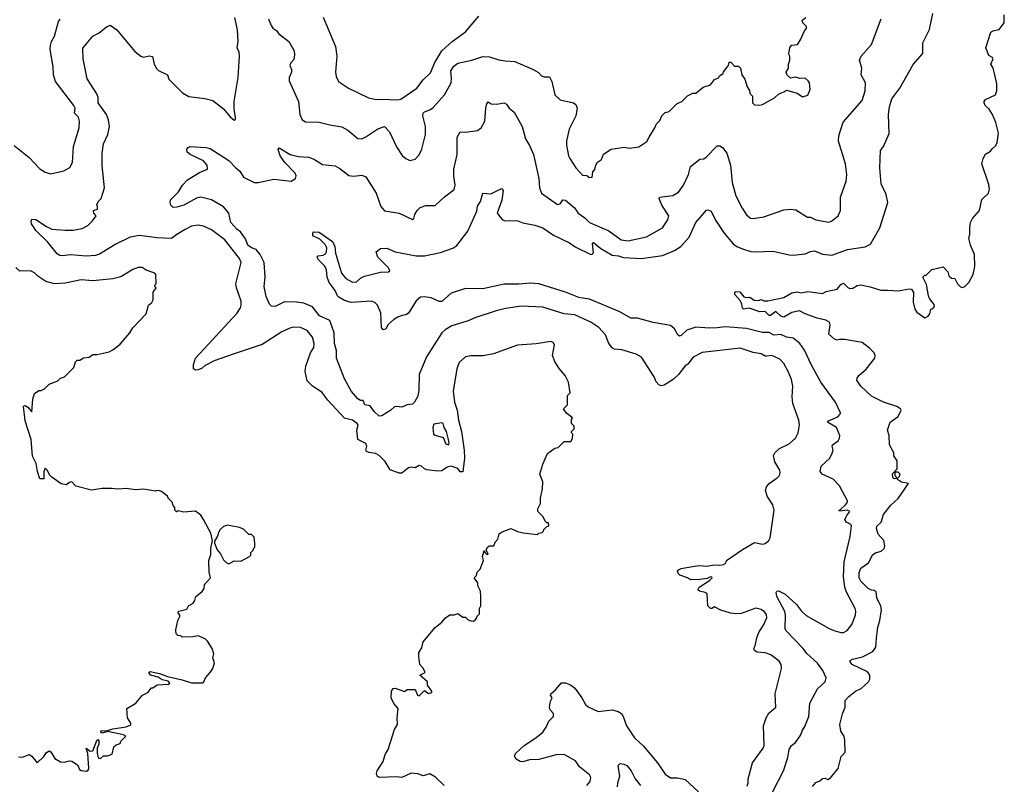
# Model space of a CAD drawing. Extents: x 1863118 to 1989590, y 394482 to 532474.
# Tile 185 of 215: x 1965524 to 1972922, y 476675 to 482418. Entities that reach past the tile are written whole.
import ezdxf

# ---------------------------------------------------------------- set-up
doc = ezdxf.new("R2010")
doc.units = 0

msp = doc.modelspace()

# ---------------------------------------------------------------- linework, layer by layer
at = {"layer": '0CON20XD'}
for points in [[(1965483, 481473), (1965595, 481383.8), (1965675, 481298.8), (1965715, 481272), (1965755, 481260), (1965857, 481283), (1965901.2, 481308.8), (1965922, 481345), (1965928.6, 481465), (1965971.4, 481605), (1965974.3, 481655), (1965965.7, 481685), (1965936.7, 481715), (1965940, 481755), (1965931.9, 481775), (1965794.3, 481955), (1965778.6, 482005), (1965775.7, 482065), (1965754.4, 482194.4), (1965755.7, 482225), (1965762.9, 482255), (1965785.5, 482294.5), (1965817.1, 482405), (1965828.3, 482421.7)], [(1969307, 478563), (1969415, 478550), (1969425, 478560), (1969450, 478565), (1969460, 478575), (1969461.7, 478588.3), (1969481.7, 478608.3), (1969500, 478615), (1969498.3, 478638.3), (1969485, 478640), (1969471.7, 478651.7), (1969457.5, 478685), (1969417.5, 478725), (1969417.5, 478745), (1969436.1, 478783.9), (1969437, 478823), (1969452.5, 478895), (1969453.6, 478946.4), (1969433.3, 479005), (1969455, 479080), (1969490.7, 479159.3), (1969545, 479200), (1969570, 479205), (1969615, 479250), (1969665, 479250), (1969677, 479273), (1969680, 479305), (1969670, 479315), (1969670, 479325), (1969690, 479345), (1969690, 479365), (1969670, 479385), (1969670, 479415), (1969677, 479427), (1969631.7, 479461.7), (1969610, 479495), (1969640, 479525), (1969640, 479595), (1969660, 479615), (1969646.7, 479695), (1969622.5, 479745), (1969577, 479797), (1969545, 479850), (1969527.5, 479895), (1969542.5, 479975), (1969533, 479993), (1969515, 480000), (1969403.6, 479983.6), (1969265, 479973.8), (1969085, 479908), (1969005.8, 479894.2), (1968915, 479892.5), (1968875, 479886), (1968825.8, 479844.2), (1968808.6, 479795), (1968782.2, 479627.8), (1968791.1, 479545), (1968810.7, 479485), (1968820.5, 479410.5), (1968844, 479325), (1968864.4, 479185), (1968866.6, 479123.4), (1968855, 479022.5), (1968835, 479022.5), (1968815, 479047.5), (1968765, 479063.3), (1968735, 479056.7), (1968695, 479028.8), (1968666.4, 479026.4), (1968583.6, 479036.4), (1968565, 479044.2), (1968543.8, 479065), (1968525, 479070), (1968495, 479052), (1968465, 479056.2), (1968445, 479051.2), (1968395, 479010.8), (1968375, 479010.8), (1968306.9, 479036.9), (1968269.6, 479099.6), (1968225, 479145.7), (1968198.6, 479158.6), (1968147.7, 479167.7), (1968130.8, 479175), (1968124.4, 479185), (1968133.2, 479215), (1968126.2, 479235), (1968065.5, 479265.5), (1968057.8, 479335), (1968067.7, 479372.3), (1968060, 479385), (1968025, 479409.1), (1967965, 479425.6), (1967839.8, 479559.8), (1967795, 479620.8), (1967725, 479665.7), (1967685, 479706.2), (1967670, 479775), (1967673.1, 479815), (1967708.9, 479915), (1967733.5, 479955), (1967737.5, 479985), (1967725, 480033.8), (1967684.5, 480084.5), (1967635, 480105.6), (1967585, 480107.8), (1967555, 480100.6), (1967495, 480074.4), (1967345, 479978.1), (1967135, 479908.1), (1966984.6, 479855.4), (1966919.1, 479820.9), (1966895, 479800), (1966865, 479788), (1966845, 479786.2), (1966831.2, 479795), (1966829.2, 479825), (1966846, 479875), (1967155, 480210.8), (1967183.1, 480255), (1967189.5, 480275), (1967188.2, 480305), (1967153.5, 480405), (1967148.9, 480435), (1967187.9, 480595), (1967176.4, 480625), (1967066.5, 480765), (1966965, 480839.4), (1966905, 480868.6), (1966865, 480875.7), (1966815, 480866.9), (1966768.5, 480841.5), (1966705, 480805.6), (1966665, 480774.5), (1966555, 480780), (1966425, 480797.5), (1966355, 480784.5), (1966247.4, 480732.6), (1966125, 480656.5), (1966095, 480648.2), (1966025, 480642.7), (1965907.6, 480652.4), (1965844.5, 480644.5), (1965825, 480646.9), (1965805, 480658.6), (1965736.9, 480746.9), (1965646.2, 480835), (1965613.3, 480885), (1965610, 480905), (1965615, 480920), (1965645, 480917.5), (1965725, 480864), (1965765.6, 480845.6), (1965865, 480836.2), (1965925, 480836.2), (1965995, 480850), (1966037.3, 480872.7), (1966071.7, 480908.3), (1966100, 480945), (1966082.5, 480965), (1966080, 480985), (1966110, 480995), (1966110, 481015), (1966103, 481027), (1966117.5, 481055), (1966136.7, 481075), (1966160.8, 481155), (1966143.6, 481323.6), (1966144.4, 481415), (1966154.4, 481485.6), (1966187.5, 481555), (1966198.6, 481615), (1966191.1, 481665), (1966175.5, 481705), (1966113.3, 481793.3), (1966113.2, 481835), (1966105, 481860.8), (1966032.5, 481975), (1966002.5, 482125), (1965998.8, 482205), (1966074.2, 482295.8), (1966120.5, 482319.5), (1966176.4, 482363.6), (1966205, 482376.7), (1966255, 482342.5), (1966389.5, 482179.5), (1966435, 482143.3), (1966455, 482136.7), (1966497, 482147), (1966523, 482143), (1966534.2, 482084.2), (1966551.2, 482051.2), (1966567.3, 482037.3), (1966634, 482005), (1966645, 481972), (1966748.3, 481868.3), (1966795, 481841.2), (1966915, 481826.2), (1966975, 481811.2), (1967055, 481750), (1967105, 481687.5), (1967137, 481663), (1967145, 481670), (1967146.2, 481685), (1967136.2, 481745), (1967136, 481805), (1967166.9, 481985), (1967176.7, 482145), (1967173.1, 482175), (1967157.1, 482207.1), (1967165.5, 482255), (1967161.7, 482341.7), (1967140, 482435)], [(1967394.2, 482425), (1967413.8, 482375), (1967426.7, 482355), (1967455.9, 482335.9), (1967470, 482315), (1967545.7, 482255.7), (1967585.7, 482185.7), (1967590, 482155), (1967585, 482120), (1967562.5, 482095), (1967553.3, 482075), (1967566.7, 482045), (1967566.7, 482025), (1967550, 481985), (1967549.3, 481959.3), (1967619.2, 481805), (1967628, 481705), (1967646.1, 481666.1), (1967672.3, 481652.3), (1967775, 481647.5), (1967855, 481627.5), (1967945, 481614), (1967989.1, 481589.1), (1968065.9, 481525.9), (1968095, 481524), (1968125, 481539.2), (1968215, 481598.6), (1968265.5, 481615.5), (1968302.5, 481575), (1968355, 481463.3), (1968398.8, 481398.8), (1968425.9, 481375.9), (1968455, 481361.2), (1968495, 481371.2), (1968525, 481403.3), (1968546, 481445), (1968573.1, 481555), (1968572.3, 481615), (1968553.9, 481695), (1968554.7, 481715.3), (1968565, 481727.1), (1968605, 481741.9), (1968630.4, 481759.6), (1968716.2, 481855), (1968765.3, 481944.7), (1968769.4, 481979.4), (1968764, 482035), (1968785, 482068.9), (1968815, 482090.9), (1968922.5, 482115), (1969005, 482140.8), (1969055, 482140), (1969125, 482115.8), (1969171.7, 482108.3), (1969245, 482104.2), (1969383.3, 482045), (1969421.7, 482021.7), (1969445, 481996.7), (1969465, 481990), (1969505, 481990), (1969522.2, 481955), (1969545, 481853.3), (1969585.7, 481815.7), (1969685, 481793.8), (1969702.3, 481782.3), (1969713.8, 481755), (1969704, 481695), (1969652.5, 481595), (1969632.3, 481507.7), (1969632, 481475), (1969648.8, 481395), (1969658.8, 481375), (1969703.3, 481305), (1969751.7, 481251.7), (1969785, 481247.5), (1969803.9, 481233.9), (1969826.7, 481235), (1969830, 481275), (1969845, 481292.5), (1969852, 481325), (1969865, 481347.5), (1969895, 481367.5), (1969911.7, 481408.3), (1969967.5, 481445), (1970065, 481460), (1970105, 481453.3), (1970175, 481462.5), (1970236.4, 481503.6), (1970252.5, 481535), (1970297.5, 481605), (1970310, 481635), (1970335, 481660), (1970350, 481695), (1970375, 481720), (1970405, 481730), (1970465, 481790), (1970500, 481805), (1970543, 481847), (1970583, 481867), (1970605, 481867.5), (1970659.3, 481910.7), (1970715, 481930), (1970745, 481970), (1970775, 481982.5), (1970783.3, 481996.7), (1970810, 482015), (1970813, 482027), (1970850, 482075), (1970855, 482100), (1970868.3, 482098.3), (1970895, 482070), (1970925, 482070), (1970940, 482055), (1970950, 482005), (1970971.7, 481971.7), (1970990, 481915), (1971007, 481887), (1971010, 481865), (1971030, 481845), (1971030, 481795), (1971045, 481780), (1971085, 481777.5), (1971105, 481782.5), (1971195, 481832.5), (1971225, 481860), (1971271.7, 481878.3), (1971285, 481890), (1971365, 481867.5), (1971405, 481840), (1971445, 481852.5), (1971462.5, 481895), (1971457.5, 481945), (1971449.3, 481959.3), (1971425, 481980), (1971385, 481977.5), (1971355, 481987.5), (1971315, 481980), (1971291.7, 482001.7), (1971282.5, 482025), (1971300, 482055), (1971300, 482085), (1971310, 482115), (1971310, 482145), (1971300, 482165), (1971306.7, 482173.3), (1971311.2, 482208.8), (1971325, 482226.2), (1971368.3, 482231.7), (1971391.7, 482268.3), (1971420, 482335), (1971437, 482353), (1971437, 482367), (1971407.5, 482395), (1971402.5, 482415), (1971430, 482435)], [(1967829.7, 480539.7), (1967816.3, 480566.3), (1967768.8, 480615), (1967758.8, 480635), (1967766.1, 480643.9), (1967805, 480648.6), (1967820.9, 480659.1), (1967829.4, 480675), (1967831.1, 480705), (1967818.6, 480728.6), (1967780, 480770), (1967727.5, 480795), (1967726.2, 480815), (1967735, 480825.8), (1967775, 480821.1), (1967875, 480751.9), (1967891.2, 480715), (1967897.5, 480665), (1967942.5, 480515), (1967975, 480474.2), (1968025, 480445.8), (1968055, 480448), (1968085, 480476), (1968115, 480490.8), (1968235, 480521.4), (1968295, 480524), (1968305, 480532.5), (1968296, 480555), (1968214.2, 480635), (1968203.3, 480675), (1968235, 480700), (1968281.7, 480701.7), (1968345.5, 480675.5), (1968503.5, 480643.5), (1968565.6, 480644.4), (1968685, 480669.2), (1968778.6, 480701.4), (1968809.1, 480720.9), (1968891.4, 480828.6), (1968959.1, 480980.9), (1968965, 481016.7), (1968986.6, 481053.4), (1969004.5, 481115.5), (1969065, 481109.4), (1969145, 481150), (1969156.2, 481135), (1969146.4, 481063.6), (1969112.9, 480965), (1969148.1, 480918.1), (1969165, 480910.8), (1969266.3, 480906.3), (1969305, 480891.5), (1969394.6, 480874.6), (1969455, 480855.6), (1969535, 480799.4), (1969655, 480741.9), (1969696.7, 480713.3), (1969815, 480654.4), (1969825, 480656), (1969835, 480667.5), (1969828.6, 480735), (1969835, 480744), (1969890.2, 480700.2), (1969975, 480649.3), (1970024.5, 480644.5), (1970061.1, 480631.1), (1970195.4, 480624.6), (1970355, 480647.9), (1970445.3, 480684.7), (1970491.1, 480715), (1970555.5, 480785), (1970604.6, 480895.4), (1970685, 480986.7), (1970695, 480991.2), (1970719.1, 480979.1), (1970752.9, 480912.9), (1970817.1, 480815), (1970884, 480734), (1970913.4, 480713.4), (1970955, 480697.8), (1971018, 480678), (1971055, 480674.4), (1971185, 480679.2), (1971305, 480650.8), (1971335, 480649.2), (1971425, 480660.6), (1971465, 480677.1), (1971495, 480681.4), (1971555, 480657.1), (1971625, 480649.5), (1971745, 480692.9), (1971877.3, 480712.7), (1971916.6, 480733.4), (1971985.8, 480855), (1972045.9, 481044.1), (1972033.3, 481105), (1971997.1, 481185), (1971987.5, 481305), (1971991.2, 481435), (1972013.3, 481465), (1972056.1, 481563.9), (1972051.4, 481705), (1972058.6, 481765), (1972078, 481825), (1972137, 481903), (1972237.7, 482082.3), (1972310, 482165), (1972310, 482245), (1972361.2, 482345), (1972384, 482465)], [(1967805, 482437.5), (1967897.6, 482217.6), (1967907.1, 482145), (1967896, 482025), (1967901.7, 481991.7), (1967918.8, 481955), (1967995, 481904), (1968145, 481832), (1968205, 481820), (1968245, 481821.9), (1968365, 481817.1), (1968388.3, 481821.7), (1968507.5, 481905), (1968554.6, 481965.4), (1968611.4, 482018.6), (1968642.4, 482097.6), (1968696, 482184), (1968772.9, 482255), (1968875, 482328.1), (1968975, 482444)], [(1967998.5, 481248.5), (1968033, 481243), (1968095, 481250.6), (1968125, 481238), (1968202.5, 481115), (1968238.6, 481015), (1968265, 480981.4), (1968375, 480964.4), (1968475, 480917.5), (1968485.9, 480924.1), (1968493.8, 480955), (1968510, 480985), (1968532.1, 481007.9), (1968575, 481023.8), (1968645, 481023.8), (1968715, 481088.8), (1968787.8, 481142.2), (1968795.7, 481175), (1968785.6, 481245), (1968786.4, 481295), (1968812.2, 481405), (1968811.4, 481535), (1968835, 481576), (1968875, 481573.8), (1968965, 481586.7), (1968992.5, 481605), (1969020, 481655), (1969027.8, 481755), (1969035, 481787.5), (1969045, 481801.2), (1969067.6, 481787.6), (1969107.3, 481782.7), (1969165, 481792.9), (1969182, 481785), (1969202.5, 481755), (1969239.2, 481725), (1969299.2, 481615), (1969325, 481523.3), (1969354.6, 481474.6), (1969385.4, 481405), (1969425.5, 481225.5), (1969429.4, 481155), (1969446, 481115), (1969565, 481030.6), (1969585, 481036), (1969605.7, 481064.3), (1969625, 481061.8), (1969692.2, 481005), (1969721.5, 480965), (1969770.9, 480930.9), (1969805, 480895.7), (1969951.7, 480831.7), (1970042.9, 480765), (1970095, 480756), (1970233.8, 480786.2), (1970354, 480856), (1970393.3, 480915), (1970401.9, 480945), (1970350, 481025), (1970328.8, 481075), (1970332.5, 481085), (1970431.1, 481098.9), (1970475, 481121.9), (1970511.1, 481175), (1970550, 481255), (1970565.5, 481314.5), (1970635, 481370), (1970665, 481374.4), (1970682.5, 481385), (1970765, 481471.2), (1970785, 481471.2), (1970805, 481458.8), (1970838.1, 481415), (1970864.3, 481325), (1970877.8, 481195), (1970904.4, 481095), (1970951.8, 481001.8), (1970985, 480951.4), (1971015, 480928.1), (1971035, 480924.4), (1971115, 480938.5), (1971265, 480989.4), (1971315, 480994.3), (1971355, 480990.8), (1971442.5, 480935), (1971465, 480934.2), (1971505, 480915.8), (1971603.6, 480896.4), (1971623.3, 480905), (1971673.8, 480945), (1971690.8, 480985), (1971690.8, 481085), (1971734, 481205), (1971738.1, 481255), (1971730, 481335), (1971676.9, 481505), (1971680, 481545), (1971710.6, 481649.4), (1971855, 481811.2), (1971876.7, 481883.3), (1971879.2, 481945), (1971845.7, 482005), (1971852, 482055), (1971834, 482115), (1971846.2, 482145), (1971925, 482233.3), (1971997.5, 482425)], [(1971481.2, 476658.8), (1971505, 476687.5), (1971535, 476700), (1971555, 476717.5), (1971575, 476720), (1971595, 476710), (1971615, 476722.5), (1971675, 476792.5), (1971696.1, 476883.9), (1971726.7, 476915), (1971724.2, 477004.2), (1971718, 477035), (1971695, 477072.5), (1971686.9, 477125), (1971705.8, 477205), (1971727.5, 477255), (1971727, 477303), (1971752.9, 477335), (1971804.8, 477375.2), (1971847.8, 477395), (1971901.4, 477445), (1971911.1, 477465), (1971910.6, 477495), (1971895, 477519.4), (1971779.2, 477575), (1971763.8, 477595), (1971763.3, 477605), (1971782.5, 477615), (1971856.9, 477633.1), (1971935, 477671.4), (1971957.8, 477705), (1971960.9, 477775), (1971970.7, 477855), (1971985.9, 477905), (1971998.5, 477985), (1971995, 478013.3), (1971963.6, 478075), (1971960, 478120), (1971945, 478130.8), (1971925, 478132.9), (1971900, 478145), (1971845, 478200.4), (1971832.1, 478225), (1971830.6, 478265), (1971845, 478297.7), (1971902.4, 478337.6), (1971935, 478400), (1971955, 478413.1), (1971996.7, 478425), (1972020, 478445), (1972024, 478465), (1972015.8, 478505), (1971974.7, 478554.7), (1971962.2, 478595), (1971965, 478613.3), (1971996.7, 478643.3), (1972015, 478702), (1972068.3, 478771.7), (1972125, 478822), (1972202.5, 478935), (1972150, 478945), (1972120, 478965), (1972120, 478975), (1972135, 478990), (1972140, 479005), (1972125, 479020), (1972100, 479020), (1972100, 478995), (1972110, 478985), (1972108.3, 478971.7), (1972095, 478970), (1972085, 478980), (1972083, 479007), (1972111.7, 479038.3), (1972117.5, 479042.5), (1972116.7, 479105), (1972093, 479143), (1972092.5, 479165), (1972060, 479225), (1972056.7, 479295), (1972043.3, 479335), (1972063.3, 479395), (1972125, 479438.8), (1972147.5, 479485), (1972142.5, 479495), (1972115, 479513.3), (1972015, 479544.4), (1971925, 479590.9), (1971843.1, 479665), (1971815, 479710), (1971816, 479725), (1971828.8, 479745), (1971885, 479794), (1971950, 479875), (1971952.5, 479895), (1971944, 479915), (1971910.3, 479950.3), (1971855, 479992.5), (1971725, 480016.7), (1971685, 480016.7), (1971665, 480010), (1971645, 480017.5), (1971602.5, 480055), (1971612.5, 480125), (1971607.5, 480145), (1971581.7, 480161.7), (1971515, 480176.2), (1971425, 480209.2), (1971382.3, 480232.3), (1971325, 480218.5), (1971265, 480184.6), (1971242.3, 480192.3), (1971206.4, 480226.4), (1971165, 480196), (1971155, 480196), (1971126, 480226), (1971084.5, 480224.5), (1971005, 480250.8), (1970962.5, 480245), (1970955, 480252.5), (1970950.8, 480280.8), (1970938.3, 480308.3), (1970896.7, 480355), (1970898.3, 480371.7), (1970905, 480377.5), (1970935, 480373.3), (1970966.2, 480336.2), (1970985, 480331.2), (1971010, 480335), (1971042.5, 480312.5), (1971075, 480310), (1971095, 480316.2), (1971115, 480306.7), (1971145, 480306), (1971265, 480331.3), (1971325, 480365.7), (1971365, 480372.9), (1971395, 480366.7), (1971445, 480375.4), (1971555, 480361.2), (1971583.2, 480376.8), (1971665.4, 480394.6), (1971695, 480429.2), (1971715, 480438.6), (1971746.3, 480406.3), (1971760.2, 480400.2), (1971785, 480402.7), (1971817.2, 480422.8), (1971845, 480426.9), (1971915, 480412.2), (1971995, 480385.6), (1972043.4, 480386.6), (1972125, 480382.5), (1972206.4, 480396.4), (1972223.6, 480393.6), (1972239.3, 480369.3), (1972236.4, 480296.4), (1972248.8, 480245), (1972265, 480221.2), (1972325, 480180), (1972349.3, 480190.7), (1972361.7, 480208.3), (1972370, 480245), (1972385, 480250), (1972397.5, 480265), (1972395, 480280), (1972360, 480325), (1972353.6, 480343.6), (1972338, 480428), (1972310, 480485), (1972325, 480500), (1972335, 480500), (1972378.3, 480541.7), (1972461.7, 480561.7), (1972497.5, 480525), (1972504.1, 480494.1), (1972525, 480477.5), (1972550, 480475), (1972570, 480435), (1972591.7, 480411.7), (1972605, 480406.7), (1972625, 480413.8), (1972656.2, 480445), (1972687.5, 480505), (1972700, 480565), (1972698.8, 480655), (1972668, 480725), (1972656, 480775), (1972663.6, 480806.4), (1972662, 480855), (1972668.8, 480895), (1972683.3, 480925), (1972735.6, 480984.4), (1972753, 481067), (1972803.9, 481116.1), (1972811.2, 481145), (1972805, 481180), (1972754, 481335), (1972762, 481375), (1972781.7, 481408.3), (1972819.3, 481430.7), (1972830.7, 481449.3), (1972857.7, 481472.3), (1972868, 481495), (1972877.5, 481565), (1972858.6, 481645), (1972834.2, 481705), (1972807.4, 481747.4), (1972778, 481775), (1972770, 481795), (1972770, 481805), (1972781.7, 481818.3), (1972855.7, 481854.3), (1972866, 481885), (1972865.9, 481935.9), (1972849.2, 482015), (1972838.6, 482055), (1972822, 482085), (1972838.8, 482125), (1972832.5, 482135), (1972805, 482150), (1972782.4, 482207.6), (1972820, 482325), (1972835, 482334), (1972883.3, 482345), (1972922, 482395), (1972922, 482455)], [(1970988.9, 476661.1), (1970996.5, 476685), (1970996.7, 476715), (1971030, 476835), (1971109.2, 476945), (1971117.1, 476965), (1971114, 477115), (1971132, 477175), (1971152.2, 477207.8), (1971206.2, 477255), (1971199.2, 477355), (1971248.6, 477545), (1971244.3, 477575), (1971230.2, 477600.2), (1971166.7, 477646.7), (1971125, 477662.2), (1971065, 477667.5), (1971045, 477678.8), (1971039.2, 477695), (1971051.4, 477715), (1971063.3, 477775), (1971078.1, 477815), (1971115.6, 477875), (1971137.5, 477925), (1971135, 477950), (1971121.1, 477971.1), (1971095, 477988.1), (1971055, 477996.9), (1970945, 477957.3), (1970905, 477954.5), (1970865, 477960), (1970793.3, 477983.3), (1970745, 478006.7), (1970725.7, 477994.3), (1970715, 477996.2), (1970694.3, 478015), (1970688.5, 478105), (1970675, 478115.9), (1970632.5, 478125), (1970618.8, 478135), (1970630, 478155), (1970706.2, 478205), (1970726.7, 478225), (1970725, 478230), (1970715, 478233.3), (1970688.3, 478221.7), (1970635, 478212.2), (1970565, 478210), (1970542.5, 478225), (1970485, 478246), (1970474.2, 478255), (1970466.7, 478275), (1970474.2, 478285.8), (1970495, 478296.2), (1970595, 478313.8), (1970635, 478318), (1970685, 478314), (1970745, 478324), (1970785, 478320), (1970812.5, 478325), (1970828.8, 478335), (1970835, 478356.7), (1970955, 478438), (1971045, 478490), (1971105, 478478.8), (1971125, 478482.5), (1971153.3, 478505), (1971163.8, 478525), (1971193.8, 478735), (1971183.8, 478775), (1971139.7, 478839.7), (1971127.1, 478885), (1971135, 478910), (1971154.2, 478935), (1971215, 478976), (1971232, 478995), (1971239.2, 479015), (1971236, 479035), (1971196.8, 479096.8), (1971187.5, 479145), (1971198, 479165), (1971233.6, 479196.4), (1971305, 479232.5), (1971354, 479275), (1971372, 479315), (1971382, 479375), (1971378.8, 479408.8), (1971332, 479535), (1971327.5, 479585), (1971334.2, 479665), (1971324.3, 479715), (1971298.1, 479775), (1971264.3, 479835), (1971235, 479867.1), (1971175, 479896.5), (1971135, 479890.5), (1971125, 479890), (1971095, 479907.5), (1971035, 479918.2), (1970937.9, 479952.1), (1970651.1, 479918.9), (1970585, 479884.4), (1970545, 479830), (1970525, 479818), (1970475, 479754.3), (1970434.1, 479715.9), (1970367.1, 479672.9), (1970345, 479668.2), (1970326.4, 479676.4), (1970307.4, 479697.4), (1970290.8, 479735), (1970195, 479884.4), (1970155, 479905.8), (1970047.9, 479937.9), (1969994.3, 479944.3), (1969975, 479953.8), (1969950, 479985), (1969925, 480050), (1969875.3, 480105.3), (1969815, 480146.5), (1969733.5, 480183.5), (1969695, 480200.4), (1969615, 480210), (1969455, 480258.8), (1969295, 480265.5), (1969175, 480248.9), (1969105, 480231.9), (1968945, 480178.5), (1968895, 480155.5), (1968770.5, 480119.5), (1968720.2, 480089.8), (1968697.1, 480065), (1968580.6, 479885), (1968525.8, 479754.2), (1968522, 479635), (1968515, 479590), (1968490.8, 479545), (1968475, 479531.2), (1968435, 479524), (1968395, 479508), (1968355, 479512), (1968340.3, 479509.7), (1968313.8, 479485), (1968245, 479442.5), (1968225, 479440.8), (1968187.8, 479475), (1968158.3, 479518.3), (1968117.5, 479525), (1968105, 479558), (1968085, 479558.6), (1968065, 479570), (1968016.4, 479625), (1967965, 479720), (1967905.4, 479875.4), (1967905, 479932.5), (1967888.8, 479985), (1967886.6, 480065), (1967855, 480158.6), (1967776, 480195), (1967725, 480261.1), (1967658.3, 480288.3), (1967605, 480297.5), (1967515, 480298.6), (1967445, 480264.4), (1967415.9, 480265.9), (1967401.4, 480281.4), (1967375, 480340), (1967361.9, 480415), (1967368.1, 480485), (1967360, 480595), (1967332.2, 480655), (1967301.1, 480691.1), (1967265, 480705.3), (1967239.4, 480725), (1967221, 480771), (1967184.3, 480824.3), (1967155, 480845.4), (1967111.9, 480895), (1967095.2, 480965), (1967055, 481013.4), (1966965, 481064.2), (1966885, 481085.3), (1966851.9, 481078.1), (1966758.8, 481025), (1966705, 481009.4), (1966678.7, 481008.7), (1966660.6, 481025), (1966654.4, 481045), (1966657.1, 481065), (1966718.6, 481125), (1966746.9, 481175), (1966784.4, 481215), (1966875, 481269.4), (1966936, 481295), (1966934, 481325), (1966905, 481358.6), (1966806.2, 481405), (1966783.3, 481423.3), (1966780, 481445), (1966790.5, 481459.5), (1966804.5, 481465.5), (1966925, 481459.4), (1966955, 481451.9), (1967095, 481361.9), (1967147.1, 481305), (1967179.5, 481279.5), (1967206, 481236), (1967285, 481196.4), (1967315, 481195.5), (1967435, 481220), (1967565, 481206.2), (1967596.2, 481225), (1967601.2, 481245), (1967593.8, 481265), (1967515.8, 481345), (1967481.4, 481395), (1967467.5, 481442.5), (1967473.3, 481456.7), (1967556.2, 481406.2), (1967619.8, 481389.8), (1967696.2, 481386.2), (1967739.1, 481369.1), (1967799.4, 481329.4), (1967895, 481320), (1967930.6, 481300.6), (1967998.5, 481248.5)], [(1966044.2, 476795), (1966036.9, 476906.9), (1966024, 476945), (1966054.5, 476924.5), (1966073.3, 476926.7), (1966105, 477003.8), (1966115, 477012), (1966120, 477005), (1966119.5, 476975), (1966106.5, 476945), (1966107.5, 476907.5), (1966113, 476873), (1966131.7, 476868.3), (1966155, 476887.5), (1966185, 476887.5), (1966219.3, 476900.7), (1966232.8, 476957.2), (1966250, 476970), (1966280, 476980), (1966285, 476997.5), (1966322.5, 477035), (1966305.4, 477045.4), (1966185, 477070.8), (1966145, 477057.5), (1966134, 477065), (1966133.3, 477075), (1966185, 477079.2), (1966225, 477091.2), (1966323.2, 477106.8), (1966358.3, 477121.7), (1966360, 477135), (1966333.3, 477175), (1966330, 477245), (1966397.5, 477285), (1966447, 477343), (1966486.4, 477363.6), (1966515, 477400), (1966525, 477400), (1966558.3, 477421.7), (1966643.6, 477426.4), (1966653.3, 477435), (1966639.7, 477449.7), (1966595, 477459.2), (1966565, 477479.4), (1966507.5, 477495), (1966493.8, 477515), (1966505, 477521.2), (1966575, 477507.5), (1966633.8, 477483.8), (1966745, 477460), (1966815, 477436.7), (1966895, 477436.7), (1966906.7, 477445), (1966920, 477475), (1966956.4, 477513.6), (1966976.7, 477545), (1966987, 477587), (1966976.2, 477625), (1966983.8, 477655), (1966970, 477695), (1966935, 477750), (1966917, 477767), (1966865, 477790), (1966825, 477782.5), (1966745, 477780), (1966735, 477790), (1966713, 477793), (1966700, 477805), (1966697.5, 477835), (1966712.5, 477905), (1966727.5, 477935), (1966727.5, 477945), (1966713, 477967), (1966720, 477975), (1966780.7, 477989.3), (1966792.5, 478015), (1966827.5, 478035), (1966840, 478055), (1966847.5, 478085), (1966896.1, 478123.9), (1966910, 478145), (1966912.5, 478175), (1966957.5, 478225), (1966947.7, 478267.7), (1966945.6, 478355), (1966960.3, 478399.7), (1966960, 478445), (1966973.3, 478505), (1966960, 478560), (1966905, 478664.2), (1966885, 478696.2), (1966845, 478726.7), (1966755, 478720), (1966715, 478730), (1966701.7, 478721.7), (1966690, 478735), (1966690, 478755), (1966678.3, 478768.3), (1966670, 478795), (1966640, 478825), (1966635, 478840), (1966590, 478875), (1966575, 478880), (1966555, 478882.5), (1966545, 478877.5), (1966455, 478892.5), (1966395, 478886.7), (1966325, 478896.7), (1966265, 478892.5), (1966215, 478897.5), (1966145, 478896.7), (1966065, 478883.3), (1965945, 478913.3), (1965915, 478947.5), (1965895, 478942.5), (1965875, 478923.3), (1965835, 478932.5), (1965765, 478982.5), (1965749.3, 478999.3), (1965733, 479033), (1965715, 479050), (1965707, 479023), (1965705, 478970), (1965675, 478970), (1965657.5, 479025), (1965647.5, 479085), (1965620.7, 479140.7), (1965610.8, 479265), (1965566, 479405), (1965552.5, 479515), (1965565, 479520), (1965585, 479507.5), (1965616.7, 479473.3), (1965622.3, 479567.7), (1965635, 479610), (1965668.3, 479631.7), (1965685, 479632.5), (1965710, 479645), (1965745, 479680), (1965791.7, 479698.3), (1965810, 479705), (1965830, 479725), (1965860, 479735), (1965893, 479767), (1965930, 479805), (1965943, 479847), (1965955, 479860), (1965975, 479860), (1966005, 479877.5), (1966047, 479883), (1966075, 479902.5), (1966106.4, 479903.6), (1966196.4, 479923.6), (1966225, 479937.5), (1966279.3, 479980.7), (1966353, 480067), (1966375, 480102.5), (1966475, 480210), (1966492.5, 480275), (1966516.4, 480293.6), (1966527, 480313), (1966528.3, 480371.7), (1966550, 480405), (1966540, 480415), (1966540, 480425), (1966550, 480435), (1966547.5, 480505), (1966540, 480515), (1966475, 480536.7), (1966445, 480556.2), (1966415, 480556.2), (1966375, 480541.2), (1966284.2, 480485.8), (1966225, 480470.8), (1966073, 480457), (1965985, 480464.3), (1965865, 480438.6), (1965785, 480434.2), (1965721.7, 480451.7), (1965661.2, 480491.2), (1965635, 480517.5), (1965605, 480532.5), (1965525, 480530), (1965495, 480557.5)], [(1971181.2, 476615), (1971264, 476776), (1971296.2, 476875), (1971306.7, 476935), (1971322.9, 476965), (1971352, 476988), (1971393.3, 477045), (1971402.7, 477077.3), (1971422.1, 477107.9), (1971452.2, 477185), (1971461.4, 477285), (1971518.6, 477391.4), (1971575.6, 477445), (1971583.3, 477475), (1971559.4, 477529.4), (1971517.3, 477585), (1971437.7, 477657.7), (1971409.6, 477695), (1971281.1, 477831.1), (1971275.5, 477845.5), (1971278.2, 477945), (1971272.7, 477972.7), (1971211.9, 478085), (1971206.7, 478115), (1971213.9, 478126.1), (1971225, 478128.8), (1971275, 478104), (1971360.8, 478025), (1971398.6, 477975), (1971432.7, 477942.7), (1971605, 477844.3), (1971640.5, 477830.5), (1971695, 477815.7), (1971715, 477816), (1971740.3, 477829.7), (1971775.8, 477875), (1971804, 477945), (1971805.8, 477974.2), (1971800.8, 477995), (1971737, 478117), (1971724.5, 478155), (1971713, 478233), (1971717.9, 478345), (1971764.5, 478535), (1971773.5, 478615), (1971768.1, 478625), (1971736.7, 478645), (1971724.4, 478665), (1971738.7, 478695), (1971762.5, 478725), (1971743.8, 478733.8), (1971685, 478726.7), (1971680.8, 478735), (1971691.5, 478738.5), (1971730, 478775), (1971743.5, 478795), (1971743.3, 478805), (1971685, 478915.7), (1971635, 478965.7), (1971553.3, 479005), (1971538.8, 479025), (1971546.2, 479065), (1971608.3, 479121.7), (1971626.9, 479155), (1971635.7, 479185), (1971627.5, 479215), (1971631.4, 479225), (1971674.2, 479255), (1971684.3, 479275), (1971685.8, 479295), (1971660, 479355), (1971594.4, 479395), (1971602, 479405), (1971671.4, 479435), (1971690, 479455), (1971691.9, 479465), (1971652.9, 479545), (1971544.4, 479695), (1971472.9, 479822.9), (1971420.5, 479935), (1971385.6, 479985), (1971335, 480026.4), (1971285, 480034.2), (1971243.1, 480053.1), (1971189.2, 480049.2), (1971155, 480067.7), (1971105, 480069.6), (1970985, 480098.7), (1970825, 480110), (1970765, 480104.6), (1970705, 480101.5), (1970605, 480108.5), (1970538, 480085), (1970495, 480045.7), (1970481.4, 480041.4), (1970470.2, 480050.2), (1970445, 480095.6), (1970415, 480120), (1970283.1, 480143.1), (1970165, 480177.5), (1970115, 480176.9), (1970032.6, 480222.6), (1969805, 480319.6), (1969725, 480332.3), (1969625, 480370.4), (1969425, 480433.8), (1969365, 480439.6), (1969275, 480431.2), (1969165, 480432.1), (1969005, 480397.5), (1968875, 480398.6), (1968765, 480362.9), (1968695, 480302.5), (1968675, 480301.4), (1968615, 480329.2), (1968563.9, 480336.1), (1968535, 480333.8), (1968503.2, 480306.8), (1968445, 480213.8), (1968425, 480200.8), (1968395, 480196.9), (1968365, 480184.3), (1968335, 480165.6), (1968291.2, 480125), (1968275, 480092.5), (1968255, 480087.5), (1968242, 480105), (1968236.8, 480216.8), (1968212.5, 480275), (1968193.6, 480293.6), (1968165, 480303.3), (1968015, 480292.7), (1967965, 480307.9), (1967923.4, 480333.4), (1967911.9, 480345), (1967894.5, 480385), (1967849.6, 480445), (1967835.5, 480485), (1967829.7, 480539.7)], [(1968745, 479223.8), (1968750, 479235), (1968746.7, 479265), (1968731.4, 479325), (1968713.3, 479355), (1968705.8, 479385.8), (1968695, 479390), (1968635, 479381.2), (1968628.1, 479355), (1968634.3, 479304.3), (1968645, 479296.2), (1968705, 479280), (1968725, 479232), (1968745, 479223.8)], [(1967095, 478330), (1967137, 478353), (1967185, 478350), (1967250, 478385), (1967260, 478395), (1967260, 478415), (1967280, 478435), (1967280, 478445), (1967290, 478455), (1967290, 478485), (1967285, 478530), (1967265, 478550), (1967245, 478550), (1967205, 478590), (1967175, 478602.5), (1967085, 478620), (1967055, 478610), (1967031.7, 478588.3), (1967017.5, 478565), (1967011.7, 478538.3), (1966988.3, 478501.7), (1966987.5, 478485), (1967007.5, 478435), (1967032.5, 478405), (1967055, 478360), (1967075, 478340), (1967095, 478330)], [(1968712.5, 476665), (1968648.8, 476728.8), (1968605, 476752.5), (1968555, 476738.8), (1968515, 476753.3), (1968465, 476757.5), (1968395, 476726.2), (1968355, 476730.8), (1968226.4, 476726.4), (1968210, 476735), (1968206.2, 476755), (1968211.2, 476775), (1968256.2, 476845), (1968271.2, 476898.8), (1968293.3, 476935), (1968340, 477085), (1968362.5, 477125), (1968360, 477175), (1968367.5, 477245), (1968335, 477282.5), (1968316.2, 477325), (1968316.7, 477375), (1968330, 477395), (1968346.1, 477396.1), (1968415, 477372.5), (1968435, 477386.7), (1968495, 477387.5), (1968512.5, 477345), (1968525, 477340), (1968565, 477380), (1968595, 477357.5), (1968620, 477365), (1968620, 477375), (1968588.3, 477418.3), (1968587.5, 477445), (1968530, 477495), (1968570, 477515), (1968556.1, 477546.1), (1968530, 477575), (1968522.5, 477635), (1968522.5, 477665), (1968545, 477700), (1968556.4, 477743.6), (1968645, 477852.5), (1968696.4, 477893.6), (1968722.5, 477925), (1968755, 477947.5), (1968791.7, 477948.3), (1968815, 477957.5), (1968855, 477930), (1968875, 477930), (1968895, 477910), (1968913, 477903), (1968935, 477900), (1968948.3, 477911.7), (1968960, 477925), (1968961.7, 477938.3), (1968980, 477955), (1968980, 477995), (1968990, 478015), (1968990, 478085), (1968987.5, 478125), (1968967.5, 478165), (1968967, 478187), (1968940, 478225), (1968956.7, 478243.3), (1968961.7, 478268.3), (1968985, 478290), (1969010, 478355), (1969001.2, 478385), (1969015, 478430), (1969020, 478415), (1969035, 478400), (1969045, 478402.5), (1969030, 478435), (1969041.7, 478458.3), (1969055, 478466.7), (1969087.5, 478465), (1969097.5, 478492.5), (1969117.5, 478515), (1969127.5, 478555), (1969148.3, 478571.7), (1969215, 478596.7), (1969265, 478572.5), (1969307, 478563)], [(1969785.6, 476665), (1969810, 476695), (1969815.5, 476725), (1969804.4, 476745), (1969731.2, 476805), (1969700.9, 476850.9), (1969615, 476897.8), (1969555, 476897.1), (1969425, 476861.4), (1969355, 476858), (1969305, 476843.8), (1969285, 476846.2), (1969255, 476863.3), (1969242.5, 476885), (1969250, 476905), (1969315, 476966), (1969403.3, 477023.3), (1969453.7, 477066.3), (1969480, 477105), (1969500.4, 477149.6), (1969534, 477185), (1969535.6, 477205.6), (1969510, 477235), (1969504.2, 477255), (1969511.7, 477298.3), (1969523.8, 477325), (1969511.2, 477345), (1969513.8, 477355), (1969551.2, 477385), (1969595, 477437.5), (1969625, 477436.9), (1969662, 477422), (1969695.7, 477395.7), (1969748.1, 477325), (1969776, 477275), (1969796.5, 477256.5), (1969871.7, 477221.7), (1969975, 477234.2), (1970021.7, 477221.7), (1970045, 477206.2), (1970058.8, 477185), (1970084.2, 477115), (1970142.4, 477022.4), (1970211.7, 476961.7), (1970315.3, 476835.3), (1970375, 476750), (1970415, 476723.1), (1970465.8, 476724.2), (1970525, 476710), (1970625, 476619.2)], [(1965515, 476881.2), (1965545, 476878.8), (1965595, 476898.8), (1965615, 476886), (1965655, 476836.7), (1965706.9, 476883.1), (1965726.1, 476913.9), (1965745, 476926.7), (1965758.3, 476918.3), (1965788.3, 476868.3), (1965832.2, 476842.2), (1965860.3, 476839.7), (1965895, 476850.8), (1965915, 476848), (1965959.7, 476819.7), (1965972.5, 476785), (1965985, 476778), (1966025.6, 476774.4), (1966038.3, 476781.7), (1966044.2, 476795)], [(1970016.2, 476655), (1970017.5, 476685), (1970033.8, 476735), (1970020, 476815), (1970035, 476830), (1970063.6, 476826.4), (1970085, 476815.8), (1970119.4, 476775), (1970147.8, 476715), (1970188.6, 476665)]]:
    msp.add_lwpolyline(points, dxfattribs=at)

doc.saveas('drawing.dxf')
